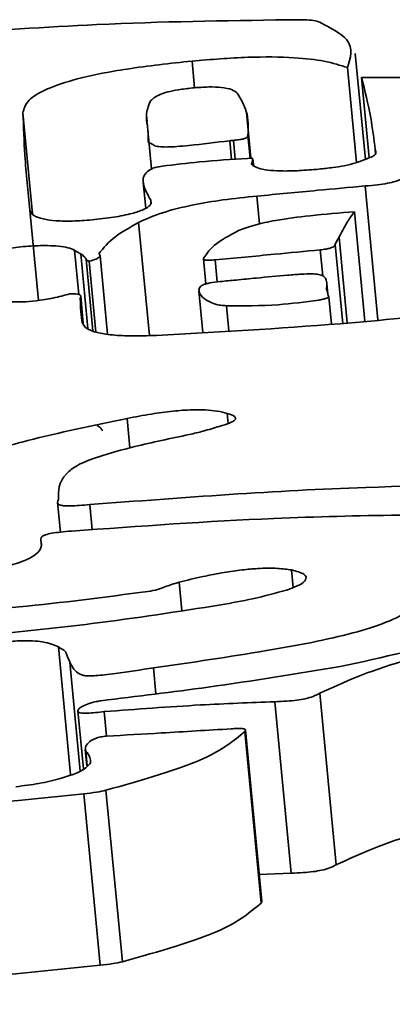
# Model space of a CAD drawing. Header units: millimetres. Extents: x 5 to 517, y 5 to 292.
# Tile 32 of 98: x 184.001 to 184.262, y 61.799 to 62.491. Entities that reach past the tile are written whole.
import ezdxf

# ---------------------------------------------------------------- set-up
doc = ezdxf.new("R2010")
doc.units = ezdxf.units.MM

msp = doc.modelspace()

# ---------------------------------------------------------------- linework, layer by layer
at = {"color": 7, "linetype": 'Continuous', "lineweight": 35}
for p, q in [((184.2433, 62.39307), (184.23618, 62.46755)), ((184.23067, 62.45756), (184.23705, 62.39082)), ((184.24062, 62.4505), (184.246, 62.39418)), ((184.08954, 62.42398), (184.08998, 62.41937)), ((184.16283, 62.39393), (184.15976, 62.42598)), ((184.09078, 62.41107), (184.09315, 62.38631)), ((184.09097, 62.40896), (184.09314, 62.3863)), ((184.1608, 62.40974), (184.16231, 62.3939)), ((184.16478, 62.3886), (184.16438, 62.39286)), ((184.08737, 62.3768), (184.08908, 62.35889)), ((184.00766, 62.35745), (184.01373, 62.29391)), ((184.23565, 62.35628), (184.24299, 62.27941)), ((184.2248, 62.33829), (184.23054, 62.27812)), ((184.04932, 62.32143), (184.05408, 62.2716)), ((184.06226, 62.27013), (184.05697, 62.32549)), ((184.1296, 62.32318), (184.13128, 62.30557)), ((184.12641, 62.30076), (184.12922, 62.27145)), ((184.21623, 62.30545), (184.2169, 62.29849)), ((184.21626, 62.30324), (184.21652, 62.30044)), ((184.04523, 62.27782), (184.04338, 62.29705)), ((184.21762, 62.29637), (184.21945, 62.27721)), ((184.02718, 62.15185), (184.02916, 62.13111)), ((184.01539, 62.126), (184.01547, 62.1252)), ((184.21123, 62.01783), (184.22275, 61.89729)), ((184.17969, 62.01195), (184.19121, 61.89142)), ((184.04137, 62.00546), (184.04527, 61.96468)), ((184.15859, 61.99091), (184.17012, 61.87038)), ((184.17061, 61.87144), (184.15909, 61.99198)), ((184.04665, 61.97828), (184.04775, 61.96678)), ((184.04553, 61.9472), (184.05705, 61.82666)), ((184.06113, 61.94968), (184.07265, 61.82914)), ((184.1688, 61.89041), (184.19121, 61.89142))]:
    msp.add_line(p, q, dxfattribs=at)
at = {"color": 8, "linetype": 'Continuous', "lineweight": 35}
for p, q in [((184.12158, 62.46215), (184.12338, 62.44333)), ((184.00285, 62.42572), (184.00964, 62.35472)), ((184.14805, 62.40618), (184.14931, 62.39295)), ((184.15057, 62.40644), (184.15184, 62.39314)), ((184.25016, 62.40006), (184.25044, 62.39708)), ((184.24309, 62.37437), (184.25207, 62.28036)), ((184.09257, 62.36444), (184.0928, 62.36206)), ((184.16718, 62.36724), (184.16905, 62.34767)), ((184.084, 62.34876), (184.0916, 62.26928)), ((184.03908, 62.32915), (184.04204, 62.29819)), ((184.21164, 62.32949), (184.21338, 62.31125)), ((184.2221, 62.33332), (184.22741, 62.27779)), ((184.04346, 62.32664), (184.04847, 62.27424)), ((184.04713, 62.32292), (184.05194, 62.27259)), ((184.1377, 62.32245), (184.13919, 62.3069)), ((184.0431, 62.29526), (184.04468, 62.27876)), ((184.14578, 62.29021), (184.14746, 62.27261)), ((184.07602, 62.211), (184.078, 62.19028)), ((184.14632, 62.21457), (184.147, 62.20748)), ((184.0498, 62.15044), (184.05149, 62.13274)), ((184.01549, 62.12551), (184.01588, 62.12146)), ((184.19145, 62.10451), (184.19262, 62.09225)), ((184.11243, 62.09593), (184.11433, 62.07598)), ((184.02772, 62.05039), (184.03629, 61.96066)), ((184.03575, 62.03982), (184.04307, 61.96316)), ((184.09448, 62.03567), (184.09621, 62.0175)), ((184.05998, 62.00493), (184.06162, 61.98771)), ((184.04699, 61.97724), (184.04797, 61.96697))]:
    msp.add_line(p, q, dxfattribs=at)
at = {"color": 7, "linetype": 'Continuous', "lineweight": 35}
for points, knots in [([(184.18833, 62.49114), (184.14426, 62.49052), (184.0655, 62.48942), (183.98238, 62.48357), (183.94576, 62.48099)], [0, 0, 0, 0, 0.559404, 1, 1, 1, 1]), ([(184.21125, 62.4894), (184.20999, 62.48987), (184.20758, 62.49079), (184.19905, 62.49127), (184.19242, 62.49119), (184.18833, 62.49114)], [0, 0, 0, 0, 0.293334, 0.56447, 1, 1, 1, 1]), ([(184.23067, 62.45756), (184.23288, 62.46433), (184.23676, 62.47621), (184.21893, 62.48543), (184.21125, 62.4894)], [0, 0, 0, 0, 0.568919, 1, 1, 1, 1]), ([(184.00285, 62.42572), (184.00354, 62.42864), (184.00482, 62.43406), (184.01793, 62.44244), (184.04153, 62.45035), (184.07765, 62.45743), (184.10616, 62.46049), (184.12158, 62.46215)], [0, 0, 0, 0, 0.207133, 0.385318, 0.551302, 0.757331, 1, 1, 1, 1]), ([(184.12158, 62.46215), (184.13481, 62.46324), (184.1601, 62.46533), (184.19246, 62.46501), (184.21619, 62.46225), (184.22567, 62.45918), (184.23067, 62.45756)], [0, 0, 0, 0, 0.288829, 0.552257, 0.764104, 1, 1, 1, 1]), ([(184.29369, 62.45121), (184.28395, 62.45098), (184.266, 62.45057), (184.24859, 62.45052), (184.24062, 62.4505)], [0, 0, 0, 0, 0.542598, 1, 1, 1, 1]), ([(184.24062, 62.4505), (184.24297, 62.44113), (184.24715, 62.42443), (184.24924, 62.4075), (184.25016, 62.40006)], [0, 0, 0, 0, 0.5602428, 1, 1, 1, 1]), ([(184.12186, 62.44324), (184.11852, 62.44287), (184.11235, 62.44219), (184.10436, 62.44053), (184.09591, 62.43772), (184.09373, 62.43544), (184.09215, 62.43379)], [0, 0, 0, 0, 0.211129, 0.389367, 0.559381, 1, 1, 1, 1]), ([(184.15334, 62.43967), (184.15223, 62.44052), (184.15009, 62.44214), (184.14322, 62.44374), (184.13312, 62.44414), (184.12581, 62.44355), (184.12186, 62.44324)], [0, 0, 0, 0, 0.283099, 0.545407, 0.754143, 1, 1, 1, 1]), ([(184.1608, 62.40974), (184.16107, 62.4155), (184.16156, 62.42579), (184.15585, 62.43543), (184.15334, 62.43967)], [0, 0, 0, 0, 0.560028, 1, 1, 1, 1]), ([(184.09215, 62.43379), (184.09094, 62.43051), (184.08883, 62.4248), (184.0898, 62.41937), (184.09022, 62.41706)], [0, 0, 0, 0, 0.575151, 1, 1, 1, 1]), ([(184.00766, 62.35745), (184.00636, 62.37027), (184.00407, 62.39297), (184.00322, 62.41579), (184.00285, 62.42572)], [0, 0, 0, 0, 0.5649832, 1, 1, 1, 1]), ([(184.09022, 62.41706), (184.09033, 62.41586), (184.09048, 62.41421), (184.09066, 62.41238), (184.09073, 62.41164), (184.09076, 62.41133), (184.09077, 62.41118), (184.09078, 62.41113), (184.09078, 62.41109), (184.09078, 62.41109), (184.09078, 62.41108), (184.09078, 62.41108), (184.09078, 62.40148), (184.09073, 62.40642), (184.0949, 62.40258), (184.09901, 62.40182), (184.10472, 62.4017), (184.11157, 62.4021), (184.12623, 62.40347), (184.13853, 62.405), (184.14805, 62.40618)], [0, 0, 0, 0, 0.133032, 0.183791, 0.205475, 0.214964, 0.219136, 0.220968, 0.221779, 0.222129, 0.222289, 0.222356, 0.222427, 0.488414, 0.5529, 0.605037, 0.649411, 0.702482, 0.769599, 1, 1, 1, 1]), ([(184.14805, 62.40618), (184.14852, 62.40623), (184.14936, 62.40633), (184.1502, 62.40641), (184.15057, 62.40644)], [0, 0, 0, 0, 0.561118, 1, 1, 1, 1]), ([(184.15057, 62.40644), (184.15181, 62.40657), (184.15409, 62.40681), (184.15714, 62.40734), (184.15947, 62.40803), (184.1608, 62.40888), (184.1608, 62.40944), (184.1608, 62.40974)], [0, 0, 0, 0, 0.21506, 0.393338, 0.555032, 0.756691, 1, 1, 1, 1]), ([(184.25016, 62.40006), (184.25039, 62.39937), (184.25078, 62.3982), (184.25074, 62.39658), (184.24813, 62.39499), (184.24565, 62.39398), (184.24419, 62.39339)], [0, 0, 0, 0, 0.332274, 0.557886, 0.740402, 1, 1, 1, 1]), ([(184.1605, 62.39379), (184.14927, 62.39307), (184.12925, 62.39179), (184.10931, 62.38934), (184.10055, 62.38826)], [0, 0, 0, 0, 0.560671, 1, 1, 1, 1]), ([(184.16405, 62.39384), (184.16404, 62.39386), (184.16402, 62.3939), (184.16395, 62.39394), (184.16382, 62.39397), (184.16361, 62.39398), (184.16325, 62.39396), (184.1622, 62.39388), (184.16125, 62.39383), (184.1605, 62.39379)], [0, 0, 0, 0, 0.075645, 0.133846, 0.181341, 0.237935, 0.304771, 0.446397, 1, 1, 1, 1]), ([(184.16515, 62.38823), (184.16431, 62.38878), (184.16295, 62.38968), (184.16419, 62.3917), (184.16411, 62.39297), (184.16405, 62.39384)], [0, 0, 0, 0, 0.335271, 0.544786, 1, 1, 1, 1]), ([(184.24419, 62.39339), (184.24181, 62.39246), (184.23744, 62.39075), (184.22912, 62.38863), (184.21996, 62.38717), (184.21387, 62.38655), (184.21055, 62.38621)], [0, 0, 0, 0, 0.300111, 0.550433, 0.754333, 1, 1, 1, 1]), ([(184.10055, 62.38826), (184.09916, 62.38805), (184.09626, 62.3876), (184.09169, 62.38595), (184.08708, 62.38193), (184.0869, 62.37445), (184.09039, 62.36828), (184.09257, 62.36444)], [0, 0, 0, 0, 0.037897, 0.079499, 0.188553, 0.494741, 1, 1, 1, 1]), ([(184.21055, 62.38621), (184.20592, 62.38581), (184.19739, 62.38508), (184.18582, 62.38479), (184.17635, 62.3852), (184.16903, 62.38633), (184.16643, 62.3876), (184.16515, 62.38823)], [0, 0, 0, 0, 0.238998, 0.440701, 0.618124, 0.811393, 1, 1, 1, 1]), ([(184.24309, 62.37437), (184.24602, 62.37464), (184.25135, 62.37511), (184.25872, 62.37617), (184.26488, 62.37763), (184.26954, 62.37958), (184.27129, 62.38101), (184.27226, 62.38181)], [0, 0, 0, 0, 0.215736, 0.391608, 0.549698, 0.750198, 1, 1, 1, 1]), ([(184.16718, 62.36724), (184.18135, 62.36862), (184.20665, 62.37108), (184.23196, 62.37337), (184.24309, 62.37437)], [0, 0, 0, 0, 0.560365, 1, 1, 1, 1]), ([(184.09257, 62.36444), (184.09279, 62.36329), (184.0932, 62.36118), (184.08831, 62.35782), (184.07928, 62.35481), (184.06644, 62.35224), (184.05652, 62.35113), (184.05141, 62.35056)], [0, 0, 0, 0, 0.22619, 0.41335, 0.583577, 0.785228, 1, 1, 1, 1]), ([(184.084, 62.34876), (184.08913, 62.35107), (184.09898, 62.35552), (184.12054, 62.36096), (184.1438, 62.36488), (184.15915, 62.36643), (184.16718, 62.36724)], [0, 0, 0, 0, 0.288314, 0.553565, 0.766546, 1, 1, 1, 1]), ([(184.05141, 62.35056), (184.04675, 62.3502), (184.03777, 62.34949), (184.02572, 62.34978), (184.01599, 62.35116), (184.00917, 62.35375), (184.00818, 62.35617), (184.00766, 62.35745)], [0, 0, 0, 0, 0.1858079, 0.3589293, 0.5335464, 0.7542719, 1, 1, 1, 1]), ([(184.23565, 62.35628), (184.22522, 62.35544), (184.20658, 62.35395), (184.18233, 62.35078), (184.16467, 62.34699), (184.15771, 62.34433), (184.15417, 62.34297)], [0, 0, 0, 0, 0.3448856, 0.6170608, 0.8053057, 1, 1, 1, 1]), ([(184.2248, 62.33829), (184.22648, 62.34171), (184.2294, 62.34766), (184.23378, 62.35371), (184.23565, 62.35628)], [0, 0, 0, 0, 0.574287, 1, 1, 1, 1]), ([(184.05615, 62.32673), (184.05936, 62.33079), (184.06511, 62.33806), (184.07822, 62.34548), (184.084, 62.34876)], [0, 0, 0, 0, 0.558971, 1, 1, 1, 1]), ([(184.15417, 62.34297), (184.14783, 62.33953), (184.1365, 62.33339), (184.13232, 62.32741), (184.13048, 62.32478)], [0, 0, 0, 0, 0.5598081, 1, 1, 1, 1]), ([(184.2221, 62.33332), (184.22246, 62.33424), (184.22311, 62.33588), (184.22428, 62.33755), (184.2248, 62.33829)], [0, 0, 0, 0, 0.560987, 1, 1, 1, 1]), ([(183.96559, 62.31833), (183.96496, 62.31908), (183.96377, 62.3205), (183.96562, 62.3229), (183.97057, 62.32552), (183.97969, 62.32826), (183.99257, 62.33065), (184.00662, 62.33221), (184.01895, 62.33264), (184.02833, 62.33214), (184.03516, 62.33102), (184.03773, 62.3298), (184.03908, 62.32915)], [0, 0, 0, 0, 0.096509, 0.182293, 0.262638, 0.380029, 0.498146, 0.616732, 0.735368, 0.816666, 0.903204, 1, 1, 1, 1]), ([(184.03908, 62.32915), (184.0398, 62.32872), (184.04121, 62.32788), (184.04272, 62.32705), (184.04346, 62.32664)], [0, 0, 0, 0, 0.505536, 1, 1, 1, 1]), ([(184.1377, 62.32245), (184.15161, 62.32375), (184.17626, 62.32606), (184.2009, 62.32845), (184.21164, 62.32949)], [0, 0, 0, 0, 0.56436, 1, 1, 1, 1]), ([(184.21164, 62.32949), (184.21301, 62.32965), (184.21551, 62.32993), (184.21863, 62.33063), (184.22145, 62.33181), (184.22183, 62.33269), (184.2221, 62.33332)], [0, 0, 0, 0, 0.2162083, 0.3931108, 0.5622892, 1, 1, 1, 1]), ([(184.04346, 62.32664), (184.04441, 62.32598), (184.0461, 62.3248), (184.04682, 62.32349), (184.04713, 62.32292)], [0, 0, 0, 0, 0.559052, 1, 1, 1, 1]), ([(184.04713, 62.32292), (184.04735, 62.32262), (184.04775, 62.32207), (184.04883, 62.32163), (184.04932, 62.32143)], [0, 0, 0, 0, 0.545342, 1, 1, 1, 1]), ([(184.04932, 62.32143), (184.05111, 62.32195), (184.05447, 62.32293), (184.05757, 62.32488), (184.05669, 62.32602), (184.05615, 62.32673)], [0, 0, 0, 0, 0.3002451, 0.5655598, 1, 1, 1, 1]), ([(184.13048, 62.32478), (184.12979, 62.32405), (184.12895, 62.32317), (184.13048, 62.32239), (184.13209, 62.32219), (184.13462, 62.3222), (184.13658, 62.32236), (184.1377, 62.32245)], [0, 0, 0, 0, 0.475009, 0.582415, 0.692466, 0.824486, 1, 1, 1, 1]), ([(184.14138, 62.30719), (184.13882, 62.30691), (184.13527, 62.30653), (184.13127, 62.30564), (184.13004, 62.30516), (184.1294, 62.30491)], [0, 0, 0, 0, 0.550549, 0.764808, 1, 1, 1, 1]), ([(184.16669, 62.30966), (184.16197, 62.3092), (184.15353, 62.3084), (184.1451, 62.30756), (184.14138, 62.30719)], [0, 0, 0, 0, 0.559604, 1, 1, 1, 1]), ([(184.21623, 62.30545), (184.21608, 62.30663), (184.21581, 62.30863), (184.21437, 62.311), (184.21093, 62.31233), (184.20533, 62.31272), (184.19765, 62.31241), (184.18462, 62.31139), (184.17402, 62.31037), (184.16669, 62.30966)], [0, 0, 0, 0, 0.206457, 0.350501, 0.433623, 0.510267, 0.602599, 0.725455, 1, 1, 1, 1]), ([(184.1294, 62.30491), (184.12874, 62.30453), (184.12724, 62.30368), (184.12633, 62.30197), (184.12641, 62.29899), (184.12963, 62.29517), (184.13521, 62.29209), (184.14112, 62.29051), (184.14435, 62.2903), (184.14578, 62.29021)], [0, 0, 0, 0, 0.059966, 0.135612, 0.28059, 0.57853, 0.85139, 0.934453, 1, 1, 1, 1]), ([(184.21643, 62.30098), (184.21616, 62.3014), (184.2157, 62.30212), (184.2161, 62.30291), (184.21626, 62.30324)], [0, 0, 0, 0, 0.584598, 1, 1, 1, 1]), ([(184.21626, 62.30324), (184.21625, 62.30365), (184.21623, 62.30438), (184.21623, 62.30512), (184.21623, 62.30545)], [0, 0, 0, 0, 0.5503318, 1, 1, 1, 1]), ([(184.21762, 62.29637), (184.21732, 62.29715), (184.21674, 62.29866), (184.21654, 62.30022), (184.21643, 62.30098)], [0, 0, 0, 0, 0.51072, 1, 1, 1, 1]), ([(184.03564, 62.29862), (184.03194, 62.29754), (184.02515, 62.29558), (184.01315, 62.2936), (184.00217, 62.29278), (183.9963, 62.29291), (183.99323, 62.29298)], [0, 0, 0, 0, 0.317289, 0.5817615, 0.7815309, 1, 1, 1, 1]), ([(184.0431, 62.29526), (184.04348, 62.29609), (184.04393, 62.29711), (184.04252, 62.29812), (184.04107, 62.29847), (184.03873, 62.29867), (184.03674, 62.29863), (184.03564, 62.29862)], [0, 0, 0, 0, 0.491995, 0.604585, 0.717929, 0.84443, 1, 1, 1, 1]), ([(184.04414, 62.27971), (184.04383, 62.2826), (184.04328, 62.28777), (184.04316, 62.29297), (184.0431, 62.29526)], [0, 0, 0, 0, 0.560042, 1, 1, 1, 1]), ([(184.39881, 62.29565), (184.34095, 62.28896), (184.23976, 62.27726), (184.13949, 62.27173), (184.09656, 62.26937)], [0, 0, 0, 0, 0.571876, 1, 1, 1, 1]), ([(184.14578, 62.29021), (184.15774, 62.29012), (184.17859, 62.28996), (184.20095, 62.29287), (184.21049, 62.29412)], [0, 0, 0, 0, 0.573303, 1, 1, 1, 1]), ([(184.21049, 62.29412), (184.2115, 62.29431), (184.2134, 62.29467), (184.21609, 62.29544), (184.21705, 62.29602), (184.21762, 62.29637)], [0, 0, 0, 0, 0.312238, 0.587771, 1, 1, 1, 1]), ([(184.09656, 62.26937), (184.09028, 62.26918), (184.07854, 62.26881), (184.06369, 62.2696), (184.05253, 62.27162), (184.04562, 62.27507), (184.04465, 62.27809), (184.04414, 62.27971)], [0, 0, 0, 0, 0.20385, 0.381054, 0.549224, 0.75891, 1, 1, 1, 1]), ([(184.07602, 62.211), (184.08163, 62.21207), (184.09193, 62.21402), (184.10747, 62.21618), (184.12072, 62.21719), (184.13133, 62.21708), (184.13988, 62.21622), (184.14407, 62.21514), (184.14632, 62.21457)], [0, 0, 0, 0, 0.227369, 0.417885, 0.583069, 0.708556, 0.84372, 1, 1, 1, 1]), ([(183.93241, 62.14393), (183.93148, 62.15035), (183.92975, 62.16218), (183.9558, 62.18072), (184.00895, 62.19714), (184.05193, 62.20602), (184.07602, 62.211)], [0, 0, 0, 0, 0.288899, 0.531367, 0.737315, 1, 1, 1, 1]), ([(184.14632, 62.21457), (184.1483, 62.21389), (184.152, 62.21263), (184.15249, 62.21014), (184.14819, 62.20762), (184.14333, 62.20619), (184.14069, 62.20541)], [0, 0, 0, 0, 0.2971276, 0.5528607, 0.7578152, 1, 1, 1, 1]), ([(184.05498, 62.2061), (184.05592, 62.20544), (184.05762, 62.20426), (184.05833, 62.20296), (184.05865, 62.20238)], [0, 0, 0, 0, 0.5590516, 1, 1, 1, 1]), ([(184.14069, 62.20541), (184.13702, 62.20428), (184.13052, 62.20226), (184.12293, 62.20044), (184.11962, 62.19964)], [0, 0, 0, 0, 0.56424, 1, 1, 1, 1]), ([(184.11962, 62.19964), (184.10655, 62.19691), (184.08364, 62.19212), (184.05672, 62.18475), (184.04029, 62.17823), (184.02751, 62.16772), (184.02765, 62.15996), (184.02776, 62.15394)], [0, 0, 0, 0, 0.2106997, 0.3691956, 0.4951014, 0.6079172, 1, 1, 1, 1]), ([(184.0498, 62.15044), (184.11533, 62.15539), (184.23118, 62.16414), (184.33811, 62.16421), (184.38455, 62.16424)], [0, 0, 0, 0, 0.5657121, 1, 1, 1, 1]), ([(184.02776, 62.15394), (184.02746, 62.15327), (184.02694, 62.15212), (184.02746, 62.15073), (184.02925, 62.14991), (184.03223, 62.1495), (184.03677, 62.14949), (184.04282, 62.14984), (184.0473, 62.15023), (184.0498, 62.15044)], [0, 0, 0, 0, 0.2137346, 0.3727481, 0.4711534, 0.5607831, 0.6767335, 0.820318, 1, 1, 1, 1]), ([(184.35301, 62.14353), (184.29583, 62.14339), (184.19409, 62.14314), (184.08478, 62.13528), (184.0369, 62.13183)], [0, 0, 0, 0, 0.5620071, 1, 1, 1, 1]), ([(184.0369, 62.13183), (184.0343, 62.13161), (184.02964, 62.13121), (184.02325, 62.1304), (184.01868, 62.12933), (184.01628, 62.12814), (184.01528, 62.12686), (184.01542, 62.126), (184.01549, 62.12551)], [0, 0, 0, 0, 0.218524, 0.391584, 0.537631, 0.658814, 0.807924, 1, 1, 1, 1]), ([(184.01549, 62.12551), (184.01579, 62.12348), (184.01632, 62.11988), (184.01152, 62.11449), (184.00133, 62.10972), (183.97049, 62.10136), (183.93864, 62.09605), (183.91284, 62.09175)], [0, 0, 0, 0, 0.167287, 0.297815, 0.409637, 0.521878, 1, 1, 1, 1]), ([(184.11243, 62.09593), (184.11795, 62.09727), (184.12789, 62.09971), (184.14293, 62.10262), (184.15605, 62.10454), (184.16906, 62.10573), (184.18188, 62.10589), (184.18834, 62.10496), (184.19145, 62.10451)], [0, 0, 0, 0, 0.2279004, 0.4108429, 0.5585123, 0.6812849, 0.8463095, 1, 1, 1, 1]), ([(184.19145, 62.10451), (184.19487, 62.1036), (184.20163, 62.1018), (184.20216, 62.09782), (184.19762, 62.09389), (184.19123, 62.09156), (184.188, 62.09038)], [0, 0, 0, 0, 0.281597, 0.557379, 0.775985, 1, 1, 1, 1]), ([(184.09042, 62.08937), (184.09294, 62.08982), (184.09798, 62.09071), (184.10357, 62.09317), (184.10893, 62.09484), (184.11243, 62.09593)], [0, 0, 0, 0, 0.2568605, 0.5134818, 1, 1, 1, 1]), ([(183.88504, 62.07021), (183.92346, 62.07246), (183.99217, 62.07649), (184.06036, 62.08543), (184.09042, 62.08937)], [0, 0, 0, 0, 0.559059, 1, 1, 1, 1]), ([(184.09448, 62.03567), (184.12114, 62.03954), (184.16986, 62.04663), (184.22737, 62.05751), (184.25969, 62.06786), (184.2773, 62.077), (184.28223, 62.08323), (184.28491, 62.08662)], [0, 0, 0, 0, 0.310631, 0.567572, 0.695259, 0.834242, 1, 1, 1, 1]), ([(184.188, 62.09038), (184.1803, 62.08827), (184.16631, 62.08443), (184.14945, 62.08136), (184.14186, 62.07998)], [0, 0, 0, 0, 0.550228, 1, 1, 1, 1]), ([(184.37342, 62.09137), (184.36671, 62.08541), (184.35387, 62.074), (184.30583, 62.05427), (184.2556, 62.04318), (184.22561, 62.03655)], [0, 0, 0, 0, 0.305905, 0.585631, 1, 1, 1, 1]), ([(184.14186, 62.07998), (184.11192, 62.07532), (184.05982, 62.0672), (184.00561, 62.06161), (183.98256, 62.05923)], [0, 0, 0, 0, 0.574839, 1, 1, 1, 1]), ([(183.98861, 62.05376), (183.99256, 62.05413), (183.99985, 62.05481), (184.00968, 62.05481), (184.0205, 62.05364), (184.02471, 62.05174), (184.02772, 62.05039)], [0, 0, 0, 0, 0.212807, 0.393437, 0.566273, 1, 1, 1, 1]), ([(184.02772, 62.05039), (184.02956, 62.0494), (184.03275, 62.0477), (184.03399, 62.04398), (184.03505, 62.04148), (184.03575, 62.03982)], [0, 0, 0, 0, 0.317252, 0.548565, 1, 1, 1, 1]), ([(184.21123, 62.01783), (184.22815, 62.02557), (184.2581, 62.03929), (184.3098, 62.04995), (184.33231, 62.05459)], [0, 0, 0, 0, 0.564712, 1, 1, 1, 1]), ([(184.03575, 62.03982), (184.03705, 62.03711), (184.03854, 62.03399), (184.04321, 62.03098), (184.04572, 62.03026), (184.04951, 62.03001), (184.05451, 62.03026), (184.06073, 62.03089), (184.07429, 62.03266), (184.08565, 62.03435), (184.09448, 62.03567)], [0, 0, 0, 0, 0.391799, 0.450675, 0.497457, 0.539495, 0.586706, 0.647152, 0.725811, 1, 1, 1, 1]), ([(184.22561, 62.03655), (184.19495, 62.03155), (184.14009, 62.02259), (184.08286, 62.01565), (184.05761, 62.01259)], [0, 0, 0, 0, 0.558866, 1, 1, 1, 1]), ([(184.17969, 62.01195), (184.18248, 62.01206), (184.18755, 62.01224), (184.19493, 62.01292), (184.2016, 62.01405), (184.20732, 62.01577), (184.20984, 62.0171), (184.21123, 62.01783)], [0, 0, 0, 0, 0.2223041, 0.403379, 0.5631276, 0.7597581, 1, 1, 1, 1]), ([(184.05761, 62.01259), (184.05647, 62.0124), (184.05391, 62.01198), (184.04977, 62.0108), (184.04561, 62.00922), (184.0421, 62.00727), (184.04161, 62.00606), (184.04137, 62.00546)], [0, 0, 0, 0, 0.110147, 0.24743, 0.503777, 0.7525, 1, 1, 1, 1]), ([(184.05998, 62.00493), (184.08263, 62.00665), (184.12304, 62.00973), (184.1624, 62.01128), (184.17969, 62.01195)], [0, 0, 0, 0, 0.560585, 1, 1, 1, 1]), ([(184.04137, 62.00546), (184.04142, 62.00524), (184.04151, 62.00485), (184.04216, 62.00438), (184.0433, 62.00401), (184.04524, 62.00381), (184.05089, 62.00391), (184.0559, 62.00447), (184.05998, 62.00493)], [0, 0, 0, 0, 0.120993, 0.219521, 0.302152, 0.411147, 0.519734, 1, 1, 1, 1]), ([(184.06113, 61.94968), (184.08701, 61.95698), (184.13356, 61.97011), (184.15089, 61.98452), (184.15859, 61.99091)], [0, 0, 0, 0, 0.555874, 1, 1, 1, 1]), ([(184.14897, 61.99285), (184.13265, 61.99189), (184.10351, 61.99016), (184.07437, 61.98845), (184.06156, 61.9877)], [0, 0, 0, 0, 0.560048, 1, 1, 1, 1]), ([(184.15859, 61.99091), (184.1588, 61.9912), (184.15917, 61.9917), (184.15907, 61.99233), (184.1583, 61.99277), (184.1565, 61.99307), (184.15323, 61.99309), (184.15049, 61.99294), (184.14897, 61.99285)], [0, 0, 0, 0, 0.189505, 0.337783, 0.458521, 0.568964, 0.759617, 1, 1, 1, 1]), ([(184.06156, 61.9877), (184.0608, 61.98764), (184.05931, 61.98753), (184.05715, 61.98715), (184.05528, 61.98667), (184.05153, 61.98534), (184.04847, 61.98295), (184.04643, 61.97997), (184.04682, 61.97809), (184.04699, 61.97724)], [0, 0, 0, 0, 0.046501, 0.091664, 0.139306, 0.192016, 0.45436, 0.754301, 1, 1, 1, 1]), ([(184.04699, 61.97724), (184.04813, 61.97575), (184.05015, 61.97309), (184.05029, 61.97024), (184.05035, 61.96899)], [0, 0, 0, 0, 0.56214, 1, 1, 1, 1]), ([(184.05035, 61.96899), (184.04877, 61.96713), (184.0456, 61.96339), (184.0311, 61.95831), (184.01492, 61.95429), (184.00338, 61.95287), (183.99786, 61.95219)], [0, 0, 0, 0, 0.288904, 0.581247, 0.79983, 1, 1, 1, 1]), ([(183.71415, 61.91979), (183.77582, 61.92383), (183.886, 61.93105), (183.99676, 61.94226), (184.04553, 61.9472)], [0, 0, 0, 0, 0.559706, 1, 1, 1, 1]), ([(184.04553, 61.9472), (184.04863, 61.94755), (184.05418, 61.94819), (184.05901, 61.94922), (184.06113, 61.94968)], [0, 0, 0, 0, 0.5588777, 1, 1, 1, 1]), ([(184.22275, 61.89729), (184.23966, 61.90503), (184.26961, 61.91875), (184.32132, 61.92941), (184.34383, 61.93405)], [0, 0, 0, 0, 0.5646955, 1, 1, 1, 1]), ([(184.19121, 61.89142), (184.194, 61.89152), (184.19907, 61.89171), (184.20645, 61.89238), (184.21312, 61.89351), (184.21883, 61.89523), (184.22136, 61.89656), (184.22275, 61.89729)], [0, 0, 0, 0, 0.222447, 0.403364, 0.563251, 0.759763, 1, 1, 1, 1]), ([(184.07265, 61.82914), (184.09852, 61.83644), (184.14507, 61.84957), (184.16241, 61.86398), (184.17012, 61.87038)], [0, 0, 0, 0, 0.555863, 1, 1, 1, 1]), ([(184.17012, 61.87038), (184.17036, 61.87067), (184.17068, 61.87103), (184.17056, 61.87136), (184.17053, 61.87143)], [0, 0, 0, 0, 0.777788, 1, 1, 1, 1]), ([(184.05705, 61.82666), (184.06015, 61.82701), (184.0657, 61.82765), (184.07052, 61.82868), (184.07265, 61.82914)], [0, 0, 0, 0, 0.559212, 1, 1, 1, 1]), ([(183.72567, 61.79926), (183.78734, 61.80329), (183.89752, 61.81051), (184.00828, 61.82172), (184.05705, 61.82666)], [0, 0, 0, 0, 0.5597239, 1, 1, 1, 1])]:
    msp.add_open_spline(points, degree=3, knots=knots, dxfattribs=at)

doc.saveas('drawing.dxf')
